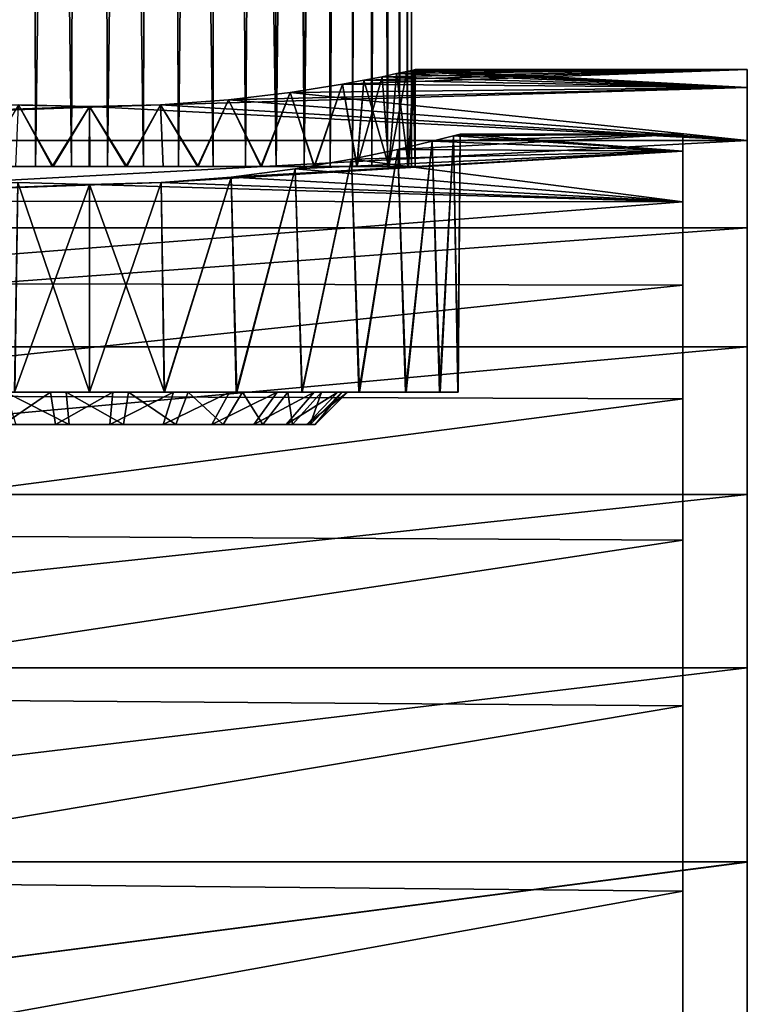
# Model space of a CAD drawing. Header units: millimetres. Extents: x -27 to 78, y -1 to 325.
# Tile 87 of 128: x 67 to 78, y 74 to 90. Entities that reach past the tile are written whole.
import ezdxf

# ---------------------------------------------------------------- set-up
doc = ezdxf.new("R2010")
doc.units = ezdxf.units.MM
doc.header["$LTSCALE"] = 65.185185
for name, color, linetype in [('237', 7, 'CONTINUOUS'), ('240', 7, 'CONTINUOUS'), ('241', 7, 'CONTINUOUS'), ('242', 7, 'CONTINUOUS'), ('249', 7, 'CONTINUOUS'), ('250', 7, 'CONTINUOUS'), ('251', 7, 'CONTINUOUS'), ('252', 7, 'CONTINUOUS'), ('253', 7, 'CONTINUOUS'), ('254', 7, 'CONTINUOUS'), ('255', 7, 'CONTINUOUS'), ('256', 7, 'CONTINUOUS'), ('261', 7, 'CONTINUOUS'), ('262', 7, 'CONTINUOUS'), ('263', 7, 'CONTINUOUS'), ('264', 7, 'CONTINUOUS'), ('265', 7, 'CONTINUOUS')]:
    doc.layers.add(name, color=color, linetype=linetype)

msp = doc.modelspace()

# ---------------------------------------------------------------- linework, layer by layer
at = {"layer": '237', "color": 7, "linetype": 'CONTINUOUS', "true_color": 0x96918c}
for points in [[(66.528, 87.4, -4.765), (66.285, 87.4, -4.619), (67.361, 87.4, -4.929), (66.528, 87.4, -4.765)], [(67.636, 87.4, -5.018), (66.528, 87.4, -4.765), (67.361, 87.4, -4.929), (67.636, 87.4, -5.018)], [(66.818, 87.4, 4.805), (67.058, 87.4, 4.919), (67.922, 87.4, 4.992), (66.818, 87.4, 4.805)], [(67.058, 87.4, 4.919), (67.621, 87.4, 5.017), (67.922, 87.4, 4.992), (67.058, 87.4, 4.919)], [(68.779, 87.4, -5.017), (67.636, 87.4, -5.018), (67.361, 87.4, -4.929), (68.779, 87.4, -5.017)], [(68.478, 87.4, -4.992), (68.779, 87.4, -5.017), (67.361, 87.4, -4.929), (68.478, 87.4, -4.992)], [(68.193, 87.4, 5.05), (68.764, 87.4, 5.018), (67.621, 87.4, 5.017), (68.193, 87.4, 5.05)], [(67.621, 87.4, 5.017), (68.764, 87.4, 5.018), (69.039, 87.4, 4.929), (67.621, 87.4, 5.017)], [(67.922, 87.4, 4.992), (67.621, 87.4, 5.017), (69.039, 87.4, 4.929), (67.922, 87.4, 4.992)], [(68.207, 87.4, -5.05), (67.636, 87.4, -5.018), (68.779, 87.4, -5.017), (68.207, 87.4, -5.05)], [(69.342, 87.4, -4.919), (68.779, 87.4, -5.017), (68.478, 87.4, -4.992), (69.342, 87.4, -4.919)], [(69.582, 87.4, -4.805), (69.342, 87.4, -4.919), (68.478, 87.4, -4.992), (69.582, 87.4, -4.805)], [(68.764, 87.4, 5.018), (69.872, 87.4, 4.765), (69.039, 87.4, 4.929), (68.764, 87.4, 5.018)], [(69.039, 87.4, 4.929), (69.872, 87.4, 4.765), (70.115, 87.4, 4.619), (69.039, 87.4, 4.929)], [(69.887, 87.4, -4.76), (69.342, 87.4, -4.919), (69.582, 87.4, -4.805), (69.887, 87.4, -4.76)], [(70.617, 87.4, -4.377), (69.887, 87.4, -4.76), (69.582, 87.4, -4.805), (70.617, 87.4, -4.377)], [(69.872, 87.4, 4.765), (70.856, 87.4, 4.295), (70.115, 87.4, 4.619), (69.872, 87.4, 4.765)], [(70.869, 87.4, -4.287), (69.887, 87.4, -4.76), (70.617, 87.4, -4.377), (70.869, 87.4, -4.287)], [(70.115, 87.4, 4.619), (70.856, 87.4, 4.295), (71.095, 87.4, 4.077), (70.115, 87.4, 4.619)], [(71.53, 87.4, -3.729), (70.869, 87.4, -4.287), (70.617, 87.4, -4.377), (71.53, 87.4, -3.729)], [(70.856, 87.4, 4.295), (71.681, 87.4, 3.658), (71.095, 87.4, 4.077), (70.856, 87.4, 4.295)], [(71.691, 87.4, -3.649), (70.869, 87.4, -4.287), (71.53, 87.4, -3.729), (71.691, 87.4, -3.649)], [(71.095, 87.4, 4.077), (71.681, 87.4, 3.658), (71.93, 87.4, 3.33), (71.095, 87.4, 4.077)], [(72.277, 87.4, -2.895), (71.691, 87.4, -3.649), (71.53, 87.4, -3.729), (72.277, 87.4, -2.895)], [(71.681, 87.4, 3.658), (72.346, 87.4, 2.883), (71.93, 87.4, 3.33), (71.681, 87.4, 3.658)], [(72.352, 87.4, -2.875), (71.691, 87.4, -3.649), (72.277, 87.4, -2.895), (72.352, 87.4, -2.875)], [(71.93, 87.4, 3.33), (72.346, 87.4, 2.883), (72.577, 87.4, 2.417), (71.93, 87.4, 3.33)], [(72.819, 87.4, -1.915), (72.352, 87.4, -2.875), (72.277, 87.4, -2.895), (72.819, 87.4, -1.915)], [(72.346, 87.4, 2.883), (72.839, 87.4, 1.995), (72.577, 87.4, 2.417), (72.346, 87.4, 2.883)], [(72.842, 87.4, -1.989), (72.352, 87.4, -2.875), (72.819, 87.4, -1.915), (72.842, 87.4, -1.989)], [(72.577, 87.4, 2.417), (72.839, 87.4, 1.995), (73.005, 87.4, 1.382), (72.577, 87.4, 2.417)], [(73.147, 87.4, -1.013), (72.842, 87.4, -1.989), (72.819, 87.4, -1.915), (73.147, 87.4, -1.013)], [(73.129, 87.4, -0.839), (73.147, 87.4, -1.013), (72.819, 87.4, -1.915), (73.129, 87.4, -0.839)], [(72.839, 87.4, 1.995), (73.147, 87.4, 1.016), (73.005, 87.4, 1.382), (72.839, 87.4, 1.995)], [(73.005, 87.4, 1.382), (73.147, 87.4, 1.016), (73.192, 87.4, 0.278), (73.005, 87.4, 1.382)], [(73.25, 87.4), (73.147, 87.4, -1.013), (73.129, 87.4, -0.839), (73.25, 87.4)], [(73.192, 87.4, 0.278), (73.25, 87.4), (73.129, 87.4, -0.839), (73.192, 87.4, 0.278)], [(73.147, 87.4, 1.016), (73.25, 87.4), (73.192, 87.4, 0.278), (73.147, 87.4, 1.016)]]:
    msp.add_3dface(points, dxfattribs=at)
at = {"layer": '240', "color": 7, "linetype": 'CONTINUOUS', "true_color": 0x96918c}
for points in [[(73.515, 87.788, 2.195), (77.4, 87.635, 3.363), (72.982, 87.662, 3.192), (73.515, 87.788, 2.195)], [(73.842, 87.871, 1.111), (77.4, 87.635, 3.363), (73.515, 87.788, 2.195), (73.842, 87.871, 1.111)], [(73.95, 87.9), (77.4, 87.635, 3.363), (73.842, 87.871, 1.111), (73.95, 87.9)], [(77.4, 87.9), (77.4, 87.635, 3.363), (73.95, 87.9), (77.4, 87.9)], [(72.982, 87.662, 3.192), (77.4, 87.635, 3.363), (72.265, 87.512, 4.067), (72.982, 87.662, 3.192)], [(77.4, 87.635, 3.363), (77.4, 86.848, 6.644), (72.265, 87.512, 4.067), (77.4, 87.635, 3.363)], [(72.265, 87.512, 4.067), (77.4, 86.848, 6.644), (71.391, 87.361, 4.783), (72.265, 87.512, 4.067)], [(71.391, 87.361, 4.783), (77.4, 86.848, 6.644), (70.394, 87.233, 5.315), (71.391, 87.361, 4.783)], [(70.394, 87.233, 5.315), (77.4, 86.848, 6.644), (69.31, 87.147, 5.642), (70.394, 87.233, 5.315)], [(67.09, 87.147, 5.642), (68.2, 87.117, 5.75), (61.2, 86.863, 6.596), (67.09, 87.147, 5.642)], [(68.2, 87.117, 5.75), (77.4, 86.848, 6.644), (61.2, 86.863, 6.596), (68.2, 87.117, 5.75)], [(69.31, 87.147, 5.642), (77.4, 86.848, 6.644), (68.2, 87.117, 5.75), (69.31, 87.147, 5.642)], [(61.2, 86.863, 6.596), (77.4, 86.848, 6.644), (61.2, 85.591, 9.694), (61.2, 86.863, 6.596)], [(77.4, 86.848, 6.644), (77.4, 85.556, 9.761), (61.2, 85.591, 9.694), (77.4, 86.848, 6.644)], [(61.2, 85.591, 9.694), (77.4, 85.556, 9.761), (61.2, 83.852, 12.557), (61.2, 85.591, 9.694)], [(77.4, 85.556, 9.761), (77.4, 83.794, 12.637), (61.2, 83.852, 12.557), (77.4, 85.556, 9.761)], [(61.2, 83.852, 12.557), (77.4, 83.794, 12.637), (61.2, 81.691, 15.114), (61.2, 83.852, 12.557)], [(77.4, 83.794, 12.637), (77.4, 81.603, 15.203), (61.2, 81.691, 15.114), (77.4, 83.794, 12.637)], [(61.2, 81.691, 15.114), (77.4, 81.603, 15.203), (61.2, 79.158, 17.305), (61.2, 81.691, 15.114)], [(77.4, 81.603, 15.203), (77.4, 79.037, 17.394), (61.2, 79.158, 17.305), (77.4, 81.603, 15.203)], [(61.2, 79.158, 17.305), (77.4, 79.037, 17.394), (61.2, 76.316, 19.077), (61.2, 79.158, 17.305)], [(77.4, 79.037, 17.394), (77.4, 76.16, 19.157), (61.2, 76.316, 19.077), (77.4, 79.037, 17.394)], [(61.2, 76.316, 19.077), (77.4, 76.16, 19.157), (61.2, 73.233, 20.385), (61.2, 76.316, 19.077)], [(77.4, 76.16, 19.157), (77.4, 73.044, 20.448), (61.2, 73.233, 20.385), (77.4, 76.16, 19.157)]]:
    msp.add_3dface(points, dxfattribs=at)
at = {"layer": '241', "color": 7, "linetype": 'CONTINUOUS', "true_color": 0x96918c}
for points in [[(72.982, 87.662, -3.193), (77.4, 87.9), (73.514, 87.788, -2.195), (72.982, 87.662, -3.193)], [(77.4, 87.9), (72.982, 87.662, -3.193), (77.4, 87.635, -3.363), (77.4, 87.9)], [(73.514, 87.788, -2.195), (77.4, 87.9), (73.842, 87.871, -1.111), (73.514, 87.788, -2.195)], [(77.4, 87.9), (73.95, 87.9), (73.842, 87.871, -1.111), (77.4, 87.9)], [(70.394, 87.233, -5.315), (69.31, 87.147, -5.642), (77.4, 87.635, -3.363), (70.394, 87.233, -5.315)], [(77.4, 87.635, -3.363), (69.31, 87.147, -5.642), (77.4, 86.848, -6.644), (77.4, 87.635, -3.363)], [(71.391, 87.361, -4.784), (70.394, 87.233, -5.315), (77.4, 87.635, -3.363), (71.391, 87.361, -4.784)], [(72.265, 87.512, -4.067), (71.391, 87.361, -4.784), (77.4, 87.635, -3.363), (72.265, 87.512, -4.067)], [(72.982, 87.662, -3.193), (72.265, 87.512, -4.067), (77.4, 87.635, -3.363), (72.982, 87.662, -3.193)], [(67.09, 87.147, -5.642), (61.2, 86.863, -6.596), (68.2, 87.117, -5.75), (67.09, 87.147, -5.642)], [(68.2, 87.117, -5.75), (61.2, 86.863, -6.596), (69.31, 87.147, -5.642), (68.2, 87.117, -5.75)], [(69.31, 87.147, -5.642), (61.2, 86.863, -6.596), (77.4, 86.848, -6.644), (69.31, 87.147, -5.642)], [(61.2, 86.863, -6.596), (61.2, 85.59, -9.694), (77.4, 86.848, -6.644), (61.2, 86.863, -6.596)], [(77.4, 86.848, -6.644), (61.2, 85.59, -9.694), (77.4, 85.557, -9.761), (77.4, 86.848, -6.644)], [(61.2, 85.59, -9.694), (61.2, 83.852, -12.557), (77.4, 85.557, -9.761), (61.2, 85.59, -9.694)], [(77.4, 85.557, -9.761), (61.2, 83.852, -12.557), (77.4, 83.794, -12.637), (77.4, 85.557, -9.761)], [(61.2, 83.852, -12.557), (61.2, 81.691, -15.114), (77.4, 83.794, -12.637), (61.2, 83.852, -12.557)], [(77.4, 83.794, -12.637), (61.2, 81.691, -15.114), (77.4, 81.603, -15.203), (77.4, 83.794, -12.637)], [(61.2, 81.691, -15.114), (61.2, 79.158, -17.305), (77.4, 81.603, -15.203), (61.2, 81.691, -15.114)], [(77.4, 81.603, -15.203), (61.2, 79.158, -17.305), (77.4, 79.037, -17.394), (77.4, 81.603, -15.203)], [(61.2, 79.158, -17.305), (61.2, 76.316, -19.077), (77.4, 79.037, -17.394), (61.2, 79.158, -17.305)], [(77.4, 79.037, -17.394), (61.2, 76.316, -19.077), (77.4, 76.161, -19.156), (77.4, 79.037, -17.394)], [(61.2, 76.316, -19.077), (61.2, 73.233, -20.385), (77.4, 76.161, -19.156), (61.2, 76.316, -19.077)], [(77.4, 76.161, -19.156), (61.2, 73.233, -20.385), (77.4, 73.044, -20.448), (77.4, 76.161, -19.156)]]:
    msp.add_3dface(points, dxfattribs=at)
at = {"layer": '242', "color": 7, "linetype": 'CONTINUOUS', "true_color": 0x96918c}
for points in [[(77.4, 87.635, 3.363), (77.4, 87.9), (77.4, 87.635, -3.363), (77.4, 87.635, 3.363)], [(77.4, 86.848, 6.644), (77.4, 87.635, 3.363), (77.4, 86.848, -6.644), (77.4, 86.848, 6.644)], [(77.4, 87.635, 3.363), (77.4, 87.635, -3.363), (77.4, 86.848, -6.644), (77.4, 87.635, 3.363)], [(77.4, 85.556, 9.761), (77.4, 86.848, 6.644), (77.4, 85.557, -9.761), (77.4, 85.556, 9.761)], [(77.4, 86.848, 6.644), (77.4, 86.848, -6.644), (77.4, 85.557, -9.761), (77.4, 86.848, 6.644)], [(77.4, 85.556, 9.761), (77.4, 85.557, -9.761), (77.4, 83.794, -12.637), (77.4, 85.556, 9.761)], [(77.4, 83.794, 12.637), (77.4, 85.556, 9.761), (77.4, 83.794, -12.637), (77.4, 83.794, 12.637)], [(77.4, 81.603, 15.203), (77.4, 83.794, 12.637), (77.4, 81.603, -15.203), (77.4, 81.603, 15.203)], [(77.4, 83.794, 12.637), (77.4, 83.794, -12.637), (77.4, 81.603, -15.203), (77.4, 83.794, 12.637)], [(77.4, 79.037, 17.394), (77.4, 81.603, 15.203), (77.4, 79.037, -17.394), (77.4, 79.037, 17.394)], [(77.4, 81.603, 15.203), (77.4, 81.603, -15.203), (77.4, 79.037, -17.394), (77.4, 81.603, 15.203)], [(77.4, 76.16, 19.157), (77.4, 79.037, 17.394), (77.4, 76.161, -19.156), (77.4, 76.16, 19.157)], [(77.4, 79.037, 17.394), (77.4, 79.037, -17.394), (77.4, 76.161, -19.156), (77.4, 79.037, 17.394)], [(77.4, 76.16, 19.157), (77.4, 76.161, -19.156), (77.4, 73.044, -20.448), (77.4, 76.16, 19.157)], [(77.4, 74.4), (77.4, 74.246, 1.561), (77.4, 76.16, 19.157), (77.4, 74.4)], [(77.4, 74.4), (77.4, 76.16, 19.157), (77.4, 73.044, -20.448), (77.4, 74.4)], [(77.4, 74.246, 1.561), (77.4, 73.791, 3.062), (77.4, 76.16, 19.157), (77.4, 74.246, 1.561)], [(77.4, 73.791, 3.062), (77.4, 73.052, 4.444), (77.4, 76.16, 19.157), (77.4, 73.791, 3.062)], [(77.4, 73.052, 4.444), (77.4, 73.044, 20.448), (77.4, 76.16, 19.157), (77.4, 73.052, 4.444)]]:
    msp.add_3dface(points, dxfattribs=at)
at = {"layer": '249', "color": 7, "linetype": 'CONTINUOUS', "true_color": 0x96918c}
for points in [[(73.515, 87.788, 2.195), (72.982, 87.662, 3.192), (73.109, 83.9, 2.994), (73.515, 87.788, 2.195)], [(72.982, 87.662, -3.193), (73.514, 87.788, -2.195), (73.1, 83.9, -3.01), (72.982, 87.662, -3.193)], [(73.1, 83.9, -3.01), (73.514, 87.788, -2.195), (73.629, 83.9, -1.894), (73.1, 83.9, -3.01)], [(73.635, 83.9, 1.878), (73.515, 87.788, 2.195), (73.109, 83.9, 2.994), (73.635, 83.9, 1.878)], [(73.514, 87.788, -2.195), (73.842, 87.871, -1.111), (73.629, 83.9, -1.894), (73.514, 87.788, -2.195)], [(73.842, 87.871, 1.111), (73.515, 87.788, 2.195), (73.635, 83.9, 1.878), (73.842, 87.871, 1.111)], [(73.629, 83.9, -1.894), (73.842, 87.871, -1.111), (73.913, 83.9, -0.649), (73.629, 83.9, -1.894)], [(73.915, 83.9, 0.632), (73.842, 87.871, 1.111), (73.635, 83.9, 1.878), (73.915, 83.9, 0.632)], [(73.95, 87.9), (73.842, 87.871, 1.111), (73.915, 83.9, 0.632), (73.95, 87.9)], [(73.842, 87.871, -1.111), (73.95, 87.9), (73.913, 83.9, -0.649), (73.842, 87.871, -1.111)], [(73.913, 83.9, -0.649), (73.95, 87.9), (73.915, 83.9, 0.632), (73.913, 83.9, -0.649)], [(72.982, 87.662, 3.192), (72.265, 87.512, 4.067), (72.386, 83.9, 3.942), (72.982, 87.662, 3.192)], [(72.265, 87.512, -4.067), (72.982, 87.662, -3.193), (72.376, 83.9, -3.953), (72.265, 87.512, -4.067)], [(72.376, 83.9, -3.953), (72.982, 87.662, -3.193), (73.1, 83.9, -3.01), (72.376, 83.9, -3.953)], [(73.109, 83.9, 2.994), (72.982, 87.662, 3.192), (72.386, 83.9, 3.942), (73.109, 83.9, 2.994)], [(72.265, 87.512, 4.067), (71.391, 87.361, 4.783), (71.499, 83.9, 4.709), (72.265, 87.512, 4.067)], [(71.391, 87.361, -4.784), (72.265, 87.512, -4.067), (71.491, 83.9, -4.715), (71.391, 87.361, -4.784)], [(71.491, 83.9, -4.715), (72.265, 87.512, -4.067), (72.376, 83.9, -3.953), (71.491, 83.9, -4.715)], [(72.386, 83.9, 3.942), (72.265, 87.512, 4.067), (71.499, 83.9, 4.709), (72.386, 83.9, 3.942)], [(71.391, 87.361, 4.783), (70.394, 87.233, 5.315), (70.483, 83.9, 5.278), (71.391, 87.361, 4.783)], [(70.394, 87.233, -5.315), (71.391, 87.361, -4.784), (70.476, 83.9, -5.28), (70.394, 87.233, -5.315)], [(70.476, 83.9, -5.28), (71.391, 87.361, -4.784), (71.491, 83.9, -4.715), (70.476, 83.9, -5.28)], [(71.499, 83.9, 4.709), (71.391, 87.361, 4.783), (70.483, 83.9, 5.278), (71.499, 83.9, 4.709)], [(70.394, 87.233, 5.315), (69.31, 87.147, 5.642), (69.363, 83.9, 5.631), (70.394, 87.233, 5.315)], [(69.31, 87.147, -5.642), (70.394, 87.233, -5.315), (69.36, 83.9, -5.632), (69.31, 87.147, -5.642)], [(69.36, 83.9, -5.632), (70.394, 87.233, -5.315), (70.476, 83.9, -5.28), (69.36, 83.9, -5.632)], [(70.483, 83.9, 5.278), (70.394, 87.233, 5.315), (69.363, 83.9, 5.631), (70.483, 83.9, 5.278)], [(69.31, 87.147, 5.642), (68.2, 87.117, 5.75), (69.363, 83.9, 5.631), (69.31, 87.147, 5.642)], [(68.2, 87.117, -5.75), (69.31, 87.147, -5.642), (68.2, 83.9, -5.75), (68.2, 87.117, -5.75)], [(68.2, 83.9, -5.75), (69.31, 87.147, -5.642), (69.36, 83.9, -5.632), (68.2, 83.9, -5.75)], [(68.2, 87.117, 5.75), (68.2, 83.9, 5.75), (69.363, 83.9, 5.631), (68.2, 87.117, 5.75)]]:
    msp.add_3dface(points, dxfattribs=at)
at = {"layer": '250', "color": 7, "linetype": 'CONTINUOUS', "true_color": 0x96918c}
for points in [[(67.09, 87.147, -5.642), (68.2, 87.117, -5.75), (67.037, 83.9, -5.631), (67.09, 87.147, -5.642)], [(68.2, 87.117, -5.75), (68.2, 83.9, -5.75), (67.037, 83.9, -5.631), (68.2, 87.117, -5.75)], [(68.2, 83.9, 5.75), (67.09, 87.147, 5.642), (67.04, 83.9, 5.632), (68.2, 83.9, 5.75)], [(68.2, 87.117, 5.75), (67.09, 87.147, 5.642), (68.2, 83.9, 5.75), (68.2, 87.117, 5.75)]]:
    msp.add_3dface(points, dxfattribs=at)
at = {"layer": '251', "color": 7, "linetype": 'CONTINUOUS', "true_color": 0x96918c}
for points in [[(66.668, 83.9, -3.695), (67.037, 83.9, -5.631), (67.597, 83.9, -3.954), (66.668, 83.9, -3.695)], [(67.84, 83.9, 3.984), (67.04, 83.9, 5.632), (66.896, 83.9, 3.782), (67.84, 83.9, 3.984)], [(67.037, 83.9, -5.631), (68.2, 83.9, -5.75), (67.597, 83.9, -3.954), (67.037, 83.9, -5.631)], [(68.2, 83.9, 5.75), (67.04, 83.9, 5.632), (67.84, 83.9, 3.984), (68.2, 83.9, 5.75)], [(67.597, 83.9, -3.954), (68.2, 83.9, -5.75), (68.56, 83.9, -3.984), (67.597, 83.9, -3.954)], [(68.803, 83.9, 3.954), (68.2, 83.9, 5.75), (67.84, 83.9, 3.984), (68.803, 83.9, 3.954)], [(69.363, 83.9, 5.631), (68.2, 83.9, 5.75), (68.803, 83.9, 3.954), (69.363, 83.9, 5.631)], [(68.2, 83.9, -5.75), (69.36, 83.9, -5.632), (68.56, 83.9, -3.984), (68.2, 83.9, -5.75)], [(68.56, 83.9, -3.984), (69.36, 83.9, -5.632), (69.503, 83.9, -3.782), (68.56, 83.9, -3.984)], [(69.732, 83.9, 3.695), (69.363, 83.9, 5.631), (68.803, 83.9, 3.954), (69.732, 83.9, 3.695)], [(69.36, 83.9, -5.632), (70.476, 83.9, -5.28), (69.503, 83.9, -3.782), (69.36, 83.9, -5.632)], [(70.483, 83.9, 5.278), (69.363, 83.9, 5.631), (69.732, 83.9, 3.695), (70.483, 83.9, 5.278)], [(69.503, 83.9, -3.782), (70.476, 83.9, -5.28), (70.37, 83.9, -3.36), (69.503, 83.9, -3.782)], [(70.483, 83.9, 5.278), (69.732, 83.9, 3.695), (70.572, 83.9, 3.221), (70.483, 83.9, 5.278)], [(70.37, 83.9, -3.36), (70.476, 83.9, -5.28), (71.111, 83.9, -2.743), (70.37, 83.9, -3.36)], [(70.476, 83.9, -5.28), (71.491, 83.9, -4.715), (71.111, 83.9, -2.743), (70.476, 83.9, -5.28)], [(71.499, 83.9, 4.709), (70.483, 83.9, 5.278), (71.274, 83.9, 2.56), (71.499, 83.9, 4.709)], [(71.274, 83.9, 2.56), (70.483, 83.9, 5.278), (70.572, 83.9, 3.221), (71.274, 83.9, 2.56)], [(71.111, 83.9, -2.743), (71.491, 83.9, -4.715), (71.683, 83.9, -1.967), (71.111, 83.9, -2.743)], [(71.797, 83.9, 1.749), (71.499, 83.9, 4.709), (71.274, 83.9, 2.56), (71.797, 83.9, 1.749)], [(71.491, 83.9, -4.715), (72.376, 83.9, -3.953), (71.683, 83.9, -1.967), (71.491, 83.9, -4.715)], [(72.386, 83.9, 3.942), (71.499, 83.9, 4.709), (72.111, 83.9, 0.838), (72.386, 83.9, 3.942)], [(72.111, 83.9, 0.838), (71.499, 83.9, 4.709), (71.797, 83.9, 1.749), (72.111, 83.9, 0.838)], [(71.683, 83.9, -1.967), (72.376, 83.9, -3.953), (72.053, 83.9, -1.076), (71.683, 83.9, -1.967)], [(72.053, 83.9, -1.076), (72.376, 83.9, -3.953), (72.198, 83.9, -0.123), (72.053, 83.9, -1.076)], [(72.198, 83.9, -0.123), (72.386, 83.9, 3.942), (72.111, 83.9, 0.838), (72.198, 83.9, -0.123)], [(72.376, 83.9, -3.953), (72.386, 83.9, 3.942), (72.198, 83.9, -0.123), (72.376, 83.9, -3.953)], [(72.376, 83.9, -3.953), (73.1, 83.9, -3.01), (72.386, 83.9, 3.942), (72.376, 83.9, -3.953)], [(73.1, 83.9, -3.01), (73.109, 83.9, 2.994), (72.386, 83.9, 3.942), (73.1, 83.9, -3.01)], [(73.1, 83.9, -3.01), (73.629, 83.9, -1.894), (73.109, 83.9, 2.994), (73.1, 83.9, -3.01)], [(73.629, 83.9, -1.894), (73.635, 83.9, 1.878), (73.109, 83.9, 2.994), (73.629, 83.9, -1.894)], [(73.629, 83.9, -1.894), (73.913, 83.9, -0.649), (73.635, 83.9, 1.878), (73.629, 83.9, -1.894)], [(73.913, 83.9, -0.649), (73.915, 83.9, 0.632), (73.635, 83.9, 1.878), (73.913, 83.9, -0.649)]]:
    msp.add_3dface(points, dxfattribs=at)
at = {"layer": '252', "color": 7, "linetype": 'CONTINUOUS', "true_color": 0x96918c}
for points in [[(72.96, 88.837, -1.687), (73.147, 87.4, -1.013), (73.121, 88.871, -1.134), (72.96, 88.837, -1.687)], [(73.121, 88.871, -1.134), (73.147, 87.4, -1.013), (73.218, 88.893, -0.568), (73.121, 88.871, -1.134)], [(73.147, 87.4, -1.013), (73.25, 87.4), (73.218, 88.893, -0.568), (73.147, 87.4, -1.013)], [(73.218, 88.893, -0.568), (73.25, 87.4), (73.25, 88.9), (73.218, 88.893, -0.568)], [(72.122, 88.674, -3.181), (72.352, 87.4, -2.875), (72.456, 88.735, -2.718), (72.122, 88.674, -3.181)], [(72.352, 87.4, -2.875), (72.842, 87.4, -1.989), (72.456, 88.735, -2.718), (72.352, 87.4, -2.875)], [(72.456, 88.735, -2.718), (72.842, 87.4, -1.989), (72.737, 88.79, -2.218), (72.456, 88.735, -2.718)], [(72.737, 88.79, -2.218), (72.842, 87.4, -1.989), (72.96, 88.837, -1.687), (72.737, 88.79, -2.218)], [(72.842, 87.4, -1.989), (73.147, 87.4, -1.013), (72.96, 88.837, -1.687), (72.842, 87.4, -1.989)], [(70.356, 88.432, -4.566), (70.869, 87.4, -4.287), (71.313, 88.546, -3.976), (70.356, 88.432, -4.566)], [(70.869, 87.4, -4.287), (71.691, 87.4, -3.649), (71.313, 88.546, -3.976), (70.869, 87.4, -4.287)], [(71.313, 88.546, -3.976), (71.691, 87.4, -3.649), (72.122, 88.674, -3.181), (71.313, 88.546, -3.976)], [(71.691, 87.4, -3.649), (72.352, 87.4, -2.875), (72.122, 88.674, -3.181), (71.691, 87.4, -3.649)], [(69.302, 88.354, -4.928), (69.887, 87.4, -4.76), (70.356, 88.432, -4.566), (69.302, 88.354, -4.928)], [(69.887, 87.4, -4.76), (70.869, 87.4, -4.287), (70.356, 88.432, -4.566), (69.887, 87.4, -4.76)], [(66.528, 87.4, -4.765), (67.636, 87.4, -5.018), (67.097, 88.354, -4.928), (66.528, 87.4, -4.765)], [(67.097, 88.354, -4.928), (67.636, 87.4, -5.018), (68.2, 88.326, -5.05), (67.097, 88.354, -4.928)], [(67.636, 87.4, -5.018), (68.207, 87.4, -5.05), (68.2, 88.326, -5.05), (67.636, 87.4, -5.018)], [(68.2, 88.326, -5.05), (68.779, 87.4, -5.017), (69.302, 88.354, -4.928), (68.2, 88.326, -5.05)], [(68.207, 87.4, -5.05), (68.779, 87.4, -5.017), (68.2, 88.326, -5.05), (68.207, 87.4, -5.05)], [(68.779, 87.4, -5.017), (69.342, 87.4, -4.919), (69.302, 88.354, -4.928), (68.779, 87.4, -5.017)], [(69.342, 87.4, -4.919), (69.887, 87.4, -4.76), (69.302, 88.354, -4.928), (69.342, 87.4, -4.919)]]:
    msp.add_3dface(points, dxfattribs=at)
at = {"layer": '253', "color": 7, "linetype": 'CONTINUOUS', "true_color": 0x96918c}
for points in [[(72.456, 88.735, 2.718), (72.122, 88.674, 3.181), (78.4, 88.9), (72.456, 88.735, 2.718)], [(78.4, 88.9), (72.122, 88.674, 3.181), (78.4, 88.623, 3.52), (78.4, 88.9)], [(72.737, 88.79, 2.218), (72.456, 88.735, 2.718), (78.4, 88.9), (72.737, 88.79, 2.218)], [(72.96, 88.837, 1.687), (72.737, 88.79, 2.218), (78.4, 88.9), (72.96, 88.837, 1.687)], [(73.121, 88.871, 1.134), (72.96, 88.837, 1.687), (78.4, 88.9), (73.121, 88.871, 1.134)], [(73.218, 88.893, 0.568), (73.121, 88.871, 1.134), (78.4, 88.9), (73.218, 88.893, 0.568)], [(73.25, 88.9), (73.218, 88.893, 0.568), (78.4, 88.9), (73.25, 88.9)], [(70.357, 88.432, 4.566), (69.303, 88.354, 4.928), (78.4, 88.623, 3.52), (70.357, 88.432, 4.566)], [(78.4, 88.623, 3.52), (69.303, 88.354, 4.928), (78.4, 87.799, 6.953), (78.4, 88.623, 3.52)], [(71.313, 88.546, 3.976), (70.357, 88.432, 4.566), (78.4, 88.623, 3.52), (71.313, 88.546, 3.976)], [(72.122, 88.674, 3.181), (71.313, 88.546, 3.976), (78.4, 88.623, 3.52), (72.122, 88.674, 3.181)], [(67.098, 88.354, 4.928), (53.2, 87.799, 6.953), (68.2, 88.326, 5.05), (67.098, 88.354, 4.928)], [(68.2, 88.326, 5.05), (53.2, 87.799, 6.953), (69.303, 88.354, 4.928), (68.2, 88.326, 5.05)], [(69.303, 88.354, 4.928), (53.2, 87.799, 6.953), (78.4, 87.799, 6.953), (69.303, 88.354, 4.928)], [(53.2, 87.799, 6.953), (53.2, 86.447, 10.215), (78.4, 87.799, 6.953), (53.2, 87.799, 6.953)], [(78.4, 87.799, 6.953), (53.2, 86.447, 10.215), (78.4, 86.448, 10.215), (78.4, 87.799, 6.953)], [(53.2, 86.447, 10.215), (53.2, 84.603, 13.225), (78.4, 86.448, 10.215), (53.2, 86.447, 10.215)], [(78.4, 86.448, 10.215), (53.2, 84.603, 13.225), (78.4, 84.603, 13.225), (78.4, 86.448, 10.215)], [(53.2, 84.603, 13.225), (53.2, 82.31, 15.91), (78.4, 84.603, 13.225), (53.2, 84.603, 13.225)], [(78.4, 84.603, 13.225), (53.2, 82.31, 15.91), (78.4, 82.31, 15.91), (78.4, 84.603, 13.225)], [(53.2, 82.31, 15.91), (53.2, 79.625, 18.203), (78.4, 82.31, 15.91), (53.2, 82.31, 15.91)], [(78.4, 82.31, 15.91), (53.2, 79.625, 18.203), (78.4, 79.625, 18.203), (78.4, 82.31, 15.91)], [(53.2, 79.625, 18.203), (53.2, 76.615, 20.047), (78.4, 79.625, 18.203), (53.2, 79.625, 18.203)], [(78.4, 79.625, 18.203), (53.2, 76.615, 20.047), (78.4, 76.615, 20.047), (78.4, 79.625, 18.203)], [(53.2, 76.615, 20.047), (53.2, 73.353, 21.399), (78.4, 76.615, 20.047), (53.2, 76.615, 20.047)], [(78.4, 76.615, 20.047), (53.2, 73.353, 21.399), (78.4, 73.353, 21.399), (78.4, 76.615, 20.047)]]:
    msp.add_3dface(points, dxfattribs=at)
at = {"layer": '254', "color": 7, "linetype": 'CONTINUOUS', "true_color": 0x96918c}
for points in [[(72.96, 88.837, -1.687), (73.121, 88.871, -1.134), (78.4, 88.623, -3.52), (72.96, 88.837, -1.687)], [(73.121, 88.871, -1.134), (73.218, 88.893, -0.568), (78.4, 88.623, -3.52), (73.121, 88.871, -1.134)], [(73.218, 88.893, -0.568), (73.25, 88.9), (78.4, 88.623, -3.52), (73.218, 88.893, -0.568)], [(73.25, 88.9), (78.4, 88.9), (78.4, 88.623, -3.52), (73.25, 88.9)], [(72.122, 88.674, -3.181), (72.456, 88.735, -2.718), (78.4, 88.623, -3.52), (72.122, 88.674, -3.181)], [(72.456, 88.735, -2.718), (72.737, 88.79, -2.218), (78.4, 88.623, -3.52), (72.456, 88.735, -2.718)], [(72.737, 88.79, -2.218), (72.96, 88.837, -1.687), (78.4, 88.623, -3.52), (72.737, 88.79, -2.218)], [(53.2, 87.799, -6.953), (53.2, 88.623, -3.52), (68.2, 88.326, -5.05), (53.2, 87.799, -6.953)], [(53.2, 88.623, -3.52), (67.097, 88.354, -4.928), (68.2, 88.326, -5.05), (53.2, 88.623, -3.52)], [(70.356, 88.432, -4.566), (71.313, 88.546, -3.976), (78.4, 87.799, -6.953), (70.356, 88.432, -4.566)], [(71.313, 88.546, -3.976), (72.122, 88.674, -3.181), (78.4, 88.623, -3.52), (71.313, 88.546, -3.976)], [(78.4, 87.799, -6.953), (71.313, 88.546, -3.976), (78.4, 88.623, -3.52), (78.4, 87.799, -6.953)], [(69.302, 88.354, -4.928), (70.356, 88.432, -4.566), (78.4, 87.799, -6.953), (69.302, 88.354, -4.928)], [(53.2, 87.799, -6.953), (68.2, 88.326, -5.05), (78.4, 87.799, -6.953), (53.2, 87.799, -6.953)], [(68.2, 88.326, -5.05), (69.302, 88.354, -4.928), (78.4, 87.799, -6.953), (68.2, 88.326, -5.05)], [(53.2, 86.447, -10.215), (53.2, 87.799, -6.953), (78.4, 87.799, -6.953), (53.2, 86.447, -10.215)], [(78.4, 86.447, -10.215), (53.2, 86.447, -10.215), (78.4, 87.799, -6.953), (78.4, 86.447, -10.215)], [(53.2, 84.603, -13.225), (53.2, 86.447, -10.215), (78.4, 86.447, -10.215), (53.2, 84.603, -13.225)], [(78.4, 84.603, -13.225), (53.2, 84.603, -13.225), (78.4, 86.447, -10.215), (78.4, 84.603, -13.225)], [(53.2, 82.31, -15.91), (53.2, 84.603, -13.225), (78.4, 84.603, -13.225), (53.2, 82.31, -15.91)], [(78.4, 82.31, -15.91), (53.2, 82.31, -15.91), (78.4, 84.603, -13.225), (78.4, 82.31, -15.91)], [(53.2, 79.625, -18.203), (53.2, 82.31, -15.91), (78.4, 82.31, -15.91), (53.2, 79.625, -18.203)], [(78.4, 79.624, -18.204), (53.2, 79.625, -18.203), (78.4, 82.31, -15.91), (78.4, 79.624, -18.204)], [(53.2, 76.615, -20.047), (53.2, 79.625, -18.203), (78.4, 79.624, -18.204), (53.2, 76.615, -20.047)], [(78.4, 76.614, -20.048), (53.2, 76.615, -20.047), (78.4, 79.624, -18.204), (78.4, 76.614, -20.048)], [(53.2, 73.353, -21.399), (53.2, 76.615, -20.047), (78.4, 76.614, -20.048), (53.2, 73.353, -21.399)], [(78.4, 73.353, -21.399), (53.2, 73.353, -21.399), (78.4, 76.614, -20.048), (78.4, 73.353, -21.399)]]:
    msp.add_3dface(points, dxfattribs=at)
at = {"layer": '255', "color": 7, "linetype": 'CONTINUOUS', "true_color": 0x96918c}
for points in [[(73.147, 87.4, 1.016), (72.839, 87.4, 1.995), (73.121, 88.871, 1.134), (73.147, 87.4, 1.016)], [(72.839, 87.4, 1.995), (72.96, 88.837, 1.687), (73.121, 88.871, 1.134), (72.839, 87.4, 1.995)], [(73.147, 87.4, 1.016), (73.121, 88.871, 1.134), (73.218, 88.893, 0.568), (73.147, 87.4, 1.016)], [(73.25, 87.4), (73.147, 87.4, 1.016), (73.25, 88.9), (73.25, 87.4)], [(73.25, 88.9), (73.147, 87.4, 1.016), (73.218, 88.893, 0.568), (73.25, 88.9)], [(72.346, 87.4, 2.883), (72.122, 88.674, 3.181), (72.456, 88.735, 2.718), (72.346, 87.4, 2.883)], [(72.839, 87.4, 1.995), (72.346, 87.4, 2.883), (72.737, 88.79, 2.218), (72.839, 87.4, 1.995)], [(72.346, 87.4, 2.883), (72.456, 88.735, 2.718), (72.737, 88.79, 2.218), (72.346, 87.4, 2.883)], [(72.839, 87.4, 1.995), (72.737, 88.79, 2.218), (72.96, 88.837, 1.687), (72.839, 87.4, 1.995)], [(70.856, 87.4, 4.295), (70.357, 88.432, 4.566), (71.313, 88.546, 3.976), (70.856, 87.4, 4.295)], [(71.681, 87.4, 3.658), (70.856, 87.4, 4.295), (71.313, 88.546, 3.976), (71.681, 87.4, 3.658)], [(71.681, 87.4, 3.658), (71.313, 88.546, 3.976), (72.122, 88.674, 3.181), (71.681, 87.4, 3.658)], [(72.346, 87.4, 2.883), (71.681, 87.4, 3.658), (72.122, 88.674, 3.181), (72.346, 87.4, 2.883)], [(69.872, 87.4, 4.765), (69.303, 88.354, 4.928), (70.357, 88.432, 4.566), (69.872, 87.4, 4.765)], [(70.856, 87.4, 4.295), (69.872, 87.4, 4.765), (70.357, 88.432, 4.566), (70.856, 87.4, 4.295)], [(67.621, 87.4, 5.017), (67.058, 87.4, 4.919), (67.098, 88.354, 4.928), (67.621, 87.4, 5.017)], [(67.621, 87.4, 5.017), (67.098, 88.354, 4.928), (68.2, 88.326, 5.05), (67.621, 87.4, 5.017)], [(68.193, 87.4, 5.05), (67.621, 87.4, 5.017), (68.2, 88.326, 5.05), (68.193, 87.4, 5.05)], [(68.764, 87.4, 5.018), (68.193, 87.4, 5.05), (68.2, 88.326, 5.05), (68.764, 87.4, 5.018)], [(68.764, 87.4, 5.018), (68.2, 88.326, 5.05), (69.303, 88.354, 4.928), (68.764, 87.4, 5.018)], [(69.872, 87.4, 4.765), (68.764, 87.4, 5.018), (69.303, 88.354, 4.928), (69.872, 87.4, 4.765)]]:
    msp.add_3dface(points, dxfattribs=at)
at = {"layer": '256', "color": 7, "linetype": 'CONTINUOUS', "true_color": 0x96918c}
for points in [[(78.4, 88.9), (78.4, 88.623, 3.52), (78.4, 88.623, -3.52), (78.4, 88.9)], [(78.4, 88.623, 3.52), (78.4, 87.799, 6.953), (78.4, 88.623, -3.52), (78.4, 88.623, 3.52)], [(78.4, 87.799, 6.953), (78.4, 87.799, -6.953), (78.4, 88.623, -3.52), (78.4, 87.799, 6.953)], [(78.4, 87.799, 6.953), (78.4, 86.448, 10.215), (78.4, 87.799, -6.953), (78.4, 87.799, 6.953)], [(78.4, 86.448, 10.215), (78.4, 86.447, -10.215), (78.4, 87.799, -6.953), (78.4, 86.448, 10.215)], [(78.4, 86.448, 10.215), (78.4, 84.603, 13.225), (78.4, 86.447, -10.215), (78.4, 86.448, 10.215)], [(78.4, 84.603, 13.225), (78.4, 84.603, -13.225), (78.4, 86.447, -10.215), (78.4, 84.603, 13.225)], [(78.4, 84.603, 13.225), (78.4, 82.31, 15.91), (78.4, 84.603, -13.225), (78.4, 84.603, 13.225)], [(78.4, 82.31, 15.91), (78.4, 82.31, -15.91), (78.4, 84.603, -13.225), (78.4, 82.31, 15.91)], [(78.4, 82.31, 15.91), (78.4, 79.625, 18.203), (78.4, 82.31, -15.91), (78.4, 82.31, 15.91)], [(78.4, 79.625, 18.203), (78.4, 79.624, -18.204), (78.4, 82.31, -15.91), (78.4, 79.625, 18.203)], [(78.4, 79.625, 18.203), (78.4, 76.615, 20.047), (78.4, 79.624, -18.204), (78.4, 79.625, 18.203)], [(78.4, 76.615, 20.047), (78.4, 76.614, -20.048), (78.4, 79.624, -18.204), (78.4, 76.615, 20.047)], [(78.4, 76.615, 20.047), (78.4, 73.353, 21.399), (78.4, 76.614, -20.048), (78.4, 76.615, 20.047)], [(78.4, 73.353, 21.399), (78.4, 73.353, -21.399), (78.4, 76.614, -20.048), (78.4, 73.353, 21.399)]]:
    msp.add_3dface(points, dxfattribs=at)
at = {"layer": '261', "color": 7, "linetype": 'CONTINUOUS', "true_color": 0x96918c}
for points in [[(67.361, 87.4, -4.929), (66.285, 87.4, -4.619), (67.252, 151.4, -4.909), (67.361, 87.4, -4.929)], [(66.285, 87.4, -4.619), (66.285, 151.4, -4.619), (67.252, 151.4, -4.909), (66.285, 87.4, -4.619)], [(67.361, 87.4, -4.929), (67.252, 151.4, -4.909), (68.264, 151.4, -5), (67.361, 87.4, -4.929)], [(68.478, 87.4, -4.992), (67.361, 87.4, -4.929), (68.264, 151.4, -5), (68.478, 87.4, -4.992)], [(68.478, 87.4, -4.992), (68.264, 151.4, -5), (69.263, 151.4, -4.886), (68.478, 87.4, -4.992)], [(69.582, 87.4, -4.805), (68.478, 87.4, -4.992), (69.263, 151.4, -4.886), (69.582, 87.4, -4.805)], [(69.582, 87.4, -4.805), (69.263, 151.4, -4.886), (70.224, 151.4, -4.572), (69.582, 87.4, -4.805)], [(70.617, 87.4, -4.377), (69.582, 87.4, -4.805), (70.224, 151.4, -4.572), (70.617, 87.4, -4.377)], [(70.115, 87.4, 4.619), (71.095, 87.4, 4.077), (70.115, 151.4, 4.619), (70.115, 87.4, 4.619)], [(71.095, 87.4, 4.077), (71.002, 151.4, 4.141), (70.115, 151.4, 4.619), (71.095, 87.4, 4.077)], [(70.617, 87.4, -4.377), (70.224, 151.4, -4.572), (71.119, 151.4, -4.059), (70.617, 87.4, -4.377)], [(71.53, 87.4, -3.729), (70.617, 87.4, -4.377), (71.119, 151.4, -4.059), (71.53, 87.4, -3.729)], [(71.095, 87.4, 4.077), (71.779, 151.4, 3.491), (71.002, 151.4, 4.141), (71.095, 87.4, 4.077)], [(71.095, 87.4, 4.077), (71.93, 87.4, 3.33), (71.779, 151.4, 3.491), (71.095, 87.4, 4.077)], [(71.53, 87.4, -3.729), (71.119, 151.4, -4.059), (71.923, 151.4, -3.338), (71.53, 87.4, -3.729)], [(72.277, 87.4, -2.895), (71.53, 87.4, -3.729), (72.273, 151.4, -2.899), (72.277, 87.4, -2.895)], [(71.53, 87.4, -3.729), (71.923, 151.4, -3.338), (72.273, 151.4, -2.899), (71.53, 87.4, -3.729)], [(71.93, 87.4, 3.33), (72.404, 151.4, 2.708), (71.779, 151.4, 3.491), (71.93, 87.4, 3.33)], [(71.93, 87.4, 3.33), (72.577, 87.4, 2.417), (72.404, 151.4, 2.708), (71.93, 87.4, 3.33)], [(72.277, 87.4, -2.895), (72.273, 151.4, -2.899), (72.575, 151.4, -2.42), (72.277, 87.4, -2.895)], [(72.819, 87.4, -1.915), (72.277, 87.4, -2.895), (72.575, 151.4, -2.42), (72.819, 87.4, -1.915)], [(72.577, 87.4, 2.417), (72.861, 151.4, 1.811), (72.404, 151.4, 2.708), (72.577, 87.4, 2.417)], [(72.819, 87.4, -1.915), (72.575, 151.4, -2.42), (72.821, 151.4, -1.909), (72.819, 87.4, -1.915)], [(72.577, 87.4, 2.417), (73.005, 87.4, 1.382), (72.861, 151.4, 1.811), (72.577, 87.4, 2.417)], [(73.129, 87.4, -0.839), (72.819, 87.4, -1.915), (73.008, 151.4, -1.373), (73.129, 87.4, -0.839)], [(72.819, 87.4, -1.915), (72.821, 151.4, -1.909), (73.008, 151.4, -1.373), (72.819, 87.4, -1.915)], [(73.005, 87.4, 1.382), (73.133, 151.4, 0.817), (72.861, 151.4, 1.811), (73.005, 87.4, 1.382)], [(73.005, 87.4, 1.382), (73.192, 87.4, 0.278), (73.133, 151.4, 0.817), (73.005, 87.4, 1.382)], [(73.129, 87.4, -0.839), (73.008, 151.4, -1.373), (73.132, 151.4, -0.82), (73.129, 87.4, -0.839)], [(73.192, 87.4, 0.278), (73.129, 87.4, -0.839), (73.193, 151.4, -0.261), (73.192, 87.4, 0.278)], [(73.129, 87.4, -0.839), (73.132, 151.4, -0.82), (73.193, 151.4, -0.261), (73.129, 87.4, -0.839)], [(73.192, 87.4, 0.278), (73.193, 151.4, -0.261), (73.133, 151.4, 0.817), (73.192, 87.4, 0.278)]]:
    msp.add_3dface(points, dxfattribs=at)
at = {"layer": '262', "color": 7, "linetype": 'CONTINUOUS', "true_color": 0x96918c}
for points in [[(66.818, 87.4, 4.805), (67.137, 151.4, 4.886), (66.176, 151.4, 4.572), (66.818, 87.4, 4.805)], [(66.818, 87.4, 4.805), (67.922, 87.4, 4.992), (67.137, 151.4, 4.886), (66.818, 87.4, 4.805)], [(67.922, 87.4, 4.992), (68.136, 151.4, 5), (67.137, 151.4, 4.886), (67.922, 87.4, 4.992)], [(67.922, 87.4, 4.992), (69.039, 87.4, 4.929), (68.136, 151.4, 5), (67.922, 87.4, 4.992)], [(69.039, 87.4, 4.929), (69.148, 151.4, 4.909), (68.136, 151.4, 5), (69.039, 87.4, 4.929)], [(69.039, 87.4, 4.929), (70.115, 87.4, 4.619), (69.148, 151.4, 4.909), (69.039, 87.4, 4.929)], [(70.115, 87.4, 4.619), (70.115, 151.4, 4.619), (69.148, 151.4, 4.909), (70.115, 87.4, 4.619)]]:
    msp.add_3dface(points, dxfattribs=at)
at = {"layer": '263', "color": 7, "linetype": 'CONTINUOUS', "true_color": 0x96918c}
for points in [[(67.84, 83.9, 3.984), (66.896, 83.9, 3.782), (67.884, 83.4, 3.486), (67.84, 83.9, 3.984)], [(67.884, 83.4, 3.486), (66.896, 83.9, 3.782), (67.06, 83.4, 3.309), (67.884, 83.4, 3.486)], [(68.803, 83.9, 3.954), (67.84, 83.9, 3.984), (68.728, 83.4, 3.46), (68.803, 83.9, 3.954)], [(68.728, 83.4, 3.46), (67.84, 83.9, 3.984), (67.884, 83.4, 3.486), (68.728, 83.4, 3.46)], [(69.541, 83.4, 3.233), (68.803, 83.9, 3.954), (68.728, 83.4, 3.46), (69.541, 83.4, 3.233)], [(69.732, 83.9, 3.695), (68.803, 83.9, 3.954), (69.541, 83.4, 3.233), (69.732, 83.9, 3.695)]]:
    msp.add_3dface(points, dxfattribs=at)
at = {"layer": '264', "color": 7, "linetype": 'CONTINUOUS', "true_color": 0x96918c}
for points in [[(67.884, 83.4, 3.486), (67.06, 83.4, 3.309), (65.51, 83.4, -2.239), (67.884, 83.4, 3.486)], [(67.884, 83.4, 3.486), (65.51, 83.4, -2.239), (66.125, 83.4, -2.818), (67.884, 83.4, 3.486)], [(68.728, 83.4, 3.46), (67.884, 83.4, 3.486), (66.125, 83.4, -2.818), (68.728, 83.4, 3.46)], [(68.728, 83.4, 3.46), (66.125, 83.4, -2.818), (66.859, 83.4, -3.233), (68.728, 83.4, 3.46)], [(69.541, 83.4, 3.233), (68.728, 83.4, 3.46), (66.859, 83.4, -3.233), (69.541, 83.4, 3.233)], [(69.541, 83.4, 3.233), (66.859, 83.4, -3.233), (67.672, 83.4, -3.46), (69.541, 83.4, 3.233)], [(70.275, 83.4, 2.818), (69.541, 83.4, 3.233), (67.672, 83.4, -3.46), (70.275, 83.4, 2.818)], [(68.516, 83.4, -3.486), (70.275, 83.4, 2.818), (67.672, 83.4, -3.46), (68.516, 83.4, -3.486)], [(70.89, 83.4, 2.239), (70.275, 83.4, 2.818), (68.516, 83.4, -3.486), (70.89, 83.4, 2.239)], [(69.34, 83.4, -3.309), (70.89, 83.4, 2.239), (68.516, 83.4, -3.486), (69.34, 83.4, -3.309)], [(71.347, 83.4, 1.531), (70.89, 83.4, 2.239), (69.34, 83.4, -3.309), (71.347, 83.4, 1.531)], [(70.099, 83.4, -2.94), (71.347, 83.4, 1.531), (69.34, 83.4, -3.309), (70.099, 83.4, -2.94)], [(71.622, 83.4, 0.733), (71.347, 83.4, 1.531), (70.099, 83.4, -2.94), (71.622, 83.4, 0.733)], [(70.747, 83.4, -2.4), (71.622, 83.4, 0.733), (70.099, 83.4, -2.94), (70.747, 83.4, -2.4)], [(71.698, 83.4, -0.107), (71.622, 83.4, 0.733), (70.747, 83.4, -2.4), (71.698, 83.4, -0.107)], [(71.248, 83.4, -1.72), (71.698, 83.4, -0.107), (70.747, 83.4, -2.4), (71.248, 83.4, -1.72)], [(71.571, 83.4, -0.941), (71.698, 83.4, -0.107), (71.248, 83.4, -1.72), (71.571, 83.4, -0.941)]]:
    msp.add_3dface(points, dxfattribs=at)
at = {"layer": '265', "color": 7, "linetype": 'CONTINUOUS', "true_color": 0x96918c}
for points in [[(66.668, 83.9, -3.695), (67.597, 83.9, -3.954), (66.859, 83.4, -3.233), (66.668, 83.9, -3.695)], [(66.859, 83.4, -3.233), (67.597, 83.9, -3.954), (67.672, 83.4, -3.46), (66.859, 83.4, -3.233)], [(67.597, 83.9, -3.954), (68.56, 83.9, -3.984), (67.672, 83.4, -3.46), (67.597, 83.9, -3.954)], [(68.56, 83.9, -3.984), (68.516, 83.4, -3.486), (67.672, 83.4, -3.46), (68.56, 83.9, -3.984)], [(68.56, 83.9, -3.984), (69.503, 83.9, -3.782), (68.516, 83.4, -3.486), (68.56, 83.9, -3.984)], [(69.503, 83.9, -3.782), (69.34, 83.4, -3.309), (68.516, 83.4, -3.486), (69.503, 83.9, -3.782)], [(69.503, 83.9, -3.782), (70.37, 83.9, -3.36), (69.34, 83.4, -3.309), (69.503, 83.9, -3.782)], [(70.37, 83.9, -3.36), (70.099, 83.4, -2.94), (69.34, 83.4, -3.309), (70.37, 83.9, -3.36)], [(69.732, 83.9, 3.695), (69.541, 83.4, 3.233), (70.275, 83.4, 2.818), (69.732, 83.9, 3.695)], [(70.572, 83.9, 3.221), (69.732, 83.9, 3.695), (70.275, 83.4, 2.818), (70.572, 83.9, 3.221)], [(70.37, 83.9, -3.36), (71.111, 83.9, -2.743), (70.099, 83.4, -2.94), (70.37, 83.9, -3.36)], [(71.111, 83.9, -2.743), (70.747, 83.4, -2.4), (70.099, 83.4, -2.94), (71.111, 83.9, -2.743)], [(70.572, 83.9, 3.221), (70.275, 83.4, 2.818), (70.89, 83.4, 2.239), (70.572, 83.9, 3.221)], [(71.274, 83.9, 2.56), (70.572, 83.9, 3.221), (70.89, 83.4, 2.239), (71.274, 83.9, 2.56)], [(71.111, 83.9, -2.743), (71.683, 83.9, -1.967), (70.747, 83.4, -2.4), (71.111, 83.9, -2.743)], [(71.683, 83.9, -1.967), (71.248, 83.4, -1.72), (70.747, 83.4, -2.4), (71.683, 83.9, -1.967)], [(71.274, 83.9, 2.56), (70.89, 83.4, 2.239), (71.347, 83.4, 1.531), (71.274, 83.9, 2.56)], [(71.683, 83.9, -1.967), (72.053, 83.9, -1.076), (71.248, 83.4, -1.72), (71.683, 83.9, -1.967)], [(72.053, 83.9, -1.076), (71.571, 83.4, -0.941), (71.248, 83.4, -1.72), (72.053, 83.9, -1.076)], [(71.797, 83.9, 1.749), (71.274, 83.9, 2.56), (71.347, 83.4, 1.531), (71.797, 83.9, 1.749)], [(71.797, 83.9, 1.749), (71.347, 83.4, 1.531), (71.622, 83.4, 0.733), (71.797, 83.9, 1.749)], [(72.053, 83.9, -1.076), (72.198, 83.9, -0.123), (71.571, 83.4, -0.941), (72.053, 83.9, -1.076)], [(72.198, 83.9, -0.123), (71.698, 83.4, -0.107), (71.571, 83.4, -0.941), (72.198, 83.9, -0.123)], [(72.111, 83.9, 0.838), (71.797, 83.9, 1.749), (71.622, 83.4, 0.733), (72.111, 83.9, 0.838)], [(72.111, 83.9, 0.838), (71.622, 83.4, 0.733), (71.698, 83.4, -0.107), (72.111, 83.9, 0.838)], [(72.198, 83.9, -0.123), (72.111, 83.9, 0.838), (71.698, 83.4, -0.107), (72.198, 83.9, -0.123)]]:
    msp.add_3dface(points, dxfattribs=at)

doc.saveas('drawing.dxf')
